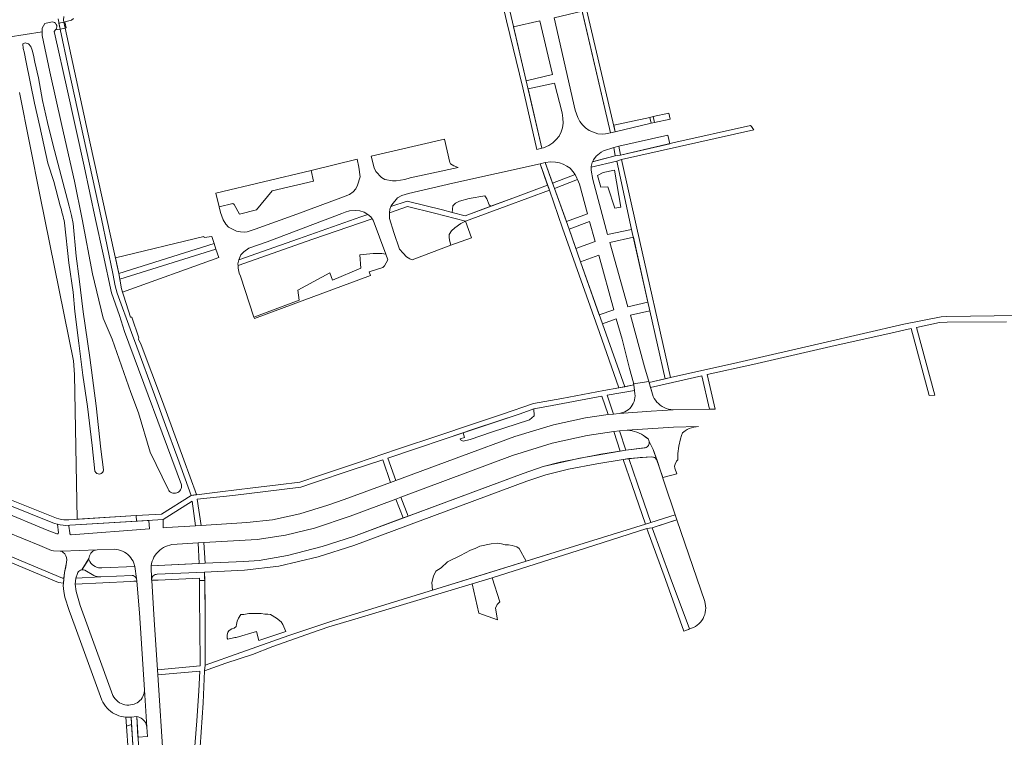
# Model space of a CAD drawing. Header units: metres. Extents: x 209813 to 223847, y 571801 to 587119.
# Tile 249 of 256: x 222998 to 223340, y 573034 to 573283. Entities that reach past the tile are written whole.
import ezdxf

# ---------------------------------------------------------------- set-up
doc = ezdxf.new("R2010")
doc.units = ezdxf.units.M
for name, color, linetype, lineweight in [('B-RO-GR-BEPLANTING_CULTUUR_BOSPLANTSOEN-GV', 8, 'Continuous', 0), ('B-RO-GR-BEPLANTING_CULTUUR_HEESTERS-GV', 8, 'Continuous', 0), ('B-RO-GR-GROENVOORZIENING-GV', 8, 'Continuous', 0), ('B-RO-OG-TERREIN_CULTUURSCHEIDING-GV', 8, 'Continuous', 0), ('B-RO-VH-VERHARDING_SIERBESTRATING-GV', 8, 'Continuous', 0), ('B-RO-VH-VERHARDING_STRAATBAKSTEEN-GV', 8, 'Continuous', 0), ('B-RO-VH-VERHARDING_TEGEL-GV', 8, 'Continuous', 0)]:
    doc.layers.add(name, color=color, linetype=linetype, lineweight=lineweight)

msp = doc.modelspace()

# ---------------------------------------------------------------- linework, layer by layer
at = {"layer": 'B-RO-GR-BEPLANTING_CULTUUR_BOSPLANTSOEN-GV', "flags": 128}
for points in [[(223067.747, 573218.029), (223072.537, 573219.179), (223072.91, 573218.764), (223074.761, 573215.463), (223080.732, 573217.012), (223086.104, 573223.571), (223100.479, 573226.94), (223099.687, 573230.575), (223066.599, 573222.714)], [(223148.65, 573216.06), (223153.159, 573214.921), (223162.043, 573218.189), (223161.466, 573218.739), (223160.657, 573220.74), (223159.996, 573221.814), (223154.554, 573220.889), (223151.197, 573219.963), (223149.807, 573219.269), (223148.881, 573218.344)], [(223148.195, 573204.665), (223155.432, 573207.226), (223153.317, 573213.044), (223151.682, 573212.218), (223149.587, 573210.648), (223148.481, 573209.638), (223147.686, 573208.405), (223147.625, 573207.175), (223147.806, 573206.011)], [(223120.252, 573194.158), (223119.793, 573195.39), (223124.596, 573196.941), (223125.22, 573197.526), (223126.353, 573199.583), (223125.617, 573201.585), (223124.221, 573201.844), (223121.185, 573201.776), (223116.56, 573201.302), (223116.985, 573196.674), (223107.077, 573192.541), (223106.159, 573195.124), (223095.066, 573189.045), (223095.509, 573185.545), (223079.833, 573179.694), (223080.026, 573179.191)], [(223174.371, 573094.926), (223171.941, 573099.342), (223171.126, 573099.952), (223169.498, 573100.359), (223168.276, 573100.562), (223167.055, 573100.562), (223165.834, 573100.969), (223164.409, 573101.173), (223162.169, 573100.969), (223158.302, 573100.156), (223156.673, 573099.342), (223155.045, 573098.732), (223151.584, 573096.901), (223147.106, 573094.664), (223144.866, 573092.63), (223143.034, 573091.41), (223142.22, 573089.783), (223141.609, 573087.545), (223141.83, 573084.898)]]:
    msp.add_lwpolyline(points, close=True, dxfattribs=at)
at = {"layer": 'B-RO-GR-BEPLANTING_CULTUUR_HEESTERS-GV', "flags": 128}
for points in [[(223198.606, 573233.957), (223205.335, 573235.721), (223204.787, 573238.625), (223201.208, 573237.423), (223200.398, 573236.974), (223198.69, 573235.581), (223197.713, 573234.365), (223197.37, 573233.633)], [(223032.918, 573194.853), (223066.016, 573205.236), (223065.225, 573207.744), (223062.582, 573207.394), (223062.426, 573207.741), (223031.735, 573200.24)], [(223066.613, 573203.345), (223033.206, 573192.863), (223033.838, 573189.475), (223034.171, 573188.351), (223067.583, 573200.444)], [(223152.506, 573139.528), (223152.975, 573137.934), (223151.501, 573137.382), (223151.593, 573137.106), (223152.514, 573136.646), (223154.908, 573137.198), (223162.368, 573139.682), (223175.537, 573144.007), (223177.195, 573145.387), (223177.025, 573147.871), (223172.287, 573146.149)], [(223018.018, 573088.983), (223026.614, 573089.498), (223025.377, 573089.606), (223024.774, 573089.759), (223024.191, 573089.975), (223021.05, 573091.778), (223020.683, 573091.887), (223020.302, 573091.919), (223019.922, 573091.875), (223019.558, 573091.755), (223019.226, 573091.565), (223018.939, 573091.312), (223018.709, 573091.007), (223018.544, 573090.661)], [(223037.331, 573038.158), (223037.155, 573040.808), (223035.391, 573040.775), (223035.605, 573037.591)], [(223039.557, 573033.802), (223042.897, 573034.011), (223042.654, 573037.298), (223042.378, 573038.355), (223042.141, 573038.849), (223041.844, 573039.308), (223041.491, 573039.727), (223041.088, 573040.097), (223040.641, 573040.413), (223040.158, 573040.67), (223039.646, 573040.863), (223039.113, 573040.99)]]:
    msp.add_lwpolyline(points, close=True, dxfattribs=at)
at = {"layer": 'B-RO-GR-GROENVOORZIENING-GV', "flags": 128}
for points in [[(223224.418, 573248.488), (223223.958, 573250.548), (223218.451, 573249.332), (223218.897, 573247.267)], [(223217.804, 573247.025), (223217.321, 573249.082), (223204.778, 573246.312), (223205.302, 573244.087)], [(223155.657, 573087.043), (223157.971, 573076.894), (223164.461, 573074.52), (223163.67, 573078.635), (223164.263, 573079.862), (223165.253, 573080.812), (223162.554, 573089.185)]]:
    msp.add_lwpolyline(points, close=True, dxfattribs=at)
at = {"layer": 'B-RO-OG-TERREIN_CULTUURSCHEIDING-GV', "flags": 128}
for points in [[(223184.068, 573283.688), (223191.418, 573251.557), (223192.333, 573249.023), (223193.018, 573247.649), (223193.889, 573246.436), (223194.94, 573245.432), (223196.229, 573244.542), (223199.204, 573243.379), (223200.779, 573243.294), (223201.95, 573243.377), (223203.661, 573243.656), (223193.825, 573285.9)], [(223174.388, 573261.783), (223183.508, 573263.941), (223179.146, 573282.56), (223170.027, 573280.493)], [(223175.054, 573258.925), (223179.861, 573238.345), (223180.378, 573238.469), (223182.281, 573239.29), (223183.634, 573240.268), (223184.827, 573241.431), (223185.776, 573242.577), (223186.505, 573244.051), (223186.949, 573245.406), (223187.173, 573247.089), (223187.153, 573248.755), (223186.873, 573250.648), (223184.202, 573260.978)], [(223120.53, 573235.583), (223121.532, 573231.566), (223122.117, 573230.234), (223124.123, 573228.218), (223125.255, 573227.464), (223127.934, 573227.016), (223129.259, 573227.012), (223132.266, 573227.469), (223134.09, 573228.04), (223150.78, 573231.649), (223149.241, 573232.199), (223148.109, 573232.953), (223147.864, 573233.381), (223145.961, 573241.479)], [(223207.081, 573235.992), (223224.224, 573239.921), (223223.537, 573242.883), (223206.523, 573239.041)], [(223067.747, 573218.029), (223068.245, 573216.081), (223069.114, 573213.495), (223070.054, 573211.992), (223071.008, 573210.98), (223073.757, 573209.556), (223075.151, 573209.263), (223076.433, 573209.157), (223077.503, 573209.282), (223080.281, 573210.214), (223094.668, 573215.496), (223110.969, 573221.453), (223113.067, 573222.288), (223114.232, 573223.155), (223115.188, 573224.203), (223115.833, 573225.475), (223116.703, 573228.429), (223116.27, 573231.782), (223115.654, 573234.577), (223099.687, 573230.575), (223100.479, 573226.94), (223086.104, 573223.571), (223080.732, 573217.012), (223074.761, 573215.463), (223072.91, 573218.764), (223072.537, 573219.179)], [(223183.547, 573226.238), (223191.428, 573229.198), (223190.614, 573230.317), (223189.656, 573231.377), (223188.472, 573232.176), (223187.2, 573232.822), (223185.943, 573233.272), (223184.549, 573233.566), (223182.974, 573233.651), (223180.989, 573233.349)], [(223196.977, 573230.74), (223197.484, 573227.468), (223202.644, 573208.349), (223210.996, 573210.164), (223205.808, 573233.891), (223196.941, 573231.813)], [(223127.4, 573218.091), (223132.993, 573219.969), (223145.271, 573216.914), (223148.65, 573216.06), (223148.881, 573218.344), (223149.807, 573219.269), (223151.197, 573219.963), (223154.554, 573220.889), (223159.996, 573221.814), (223160.657, 573220.74), (223161.466, 573218.739), (223162.043, 573218.189), (223170.652, 573221.355), (223181.831, 573225.528), (223179.251, 573232.976), (223148.927, 573226.244), (223133.489, 573222.652), (223131.137, 573221.947), (223129.725, 573221.111), (223127.688, 573218.712)], [(223205.19, 573217.591), (223202.699, 573224.964), (223200.285, 573224.83), (223199.195, 573228.838), (223201.161, 573229.888), (223204.995, 573230.686), (223207.214, 573217.863)], [(223192.191, 573227.503), (223184.214, 573224.422), (223188.33, 573212.963), (223195.659, 573215.565), (223192.893, 573225.819)], [(223114.931, 573216.732), (223113.025, 573216.646), (223111.536, 573216.198), (223110.396, 573215.676), (223084.46, 573205.899), (223078.001, 573203.629), (223076.275, 573202.379), (223075.274, 573201.278), (223074.539, 573199.545), (223095.323, 573206.912), (223117.003, 573214.475), (223119.345, 573215.327), (223118.158, 573216.175), (223116.607, 573216.605)], [(223148.195, 573204.665), (223147.806, 573206.011), (223147.625, 573207.175), (223147.686, 573208.405), (223148.481, 573209.638), (223149.587, 573210.648), (223151.682, 573212.218), (223153.317, 573213.044), (223142.551, 573215.839), (223133.169, 573218.167), (223126.893, 573215.965), (223126.945, 573213.952), (223128.37, 573209.051), (223130.38, 573203.343), (223131.623, 573201.876), (223132.834, 573200.687), (223133.97, 573199.884), (223134.778, 573199.549)], [(223120.934, 573213.852), (223100.241, 573206.72), (223074.309, 573197.582), (223074.374, 573196.655), (223074.638, 573195.006), (223075.111, 573193.862), (223079.833, 573179.694), (223095.509, 573185.545), (223095.066, 573189.045), (223106.159, 573195.124), (223107.077, 573192.541), (223116.985, 573196.674), (223116.56, 573201.302), (223121.185, 573201.776), (223124.221, 573201.844), (223125.617, 573201.585), (223121.25, 573213.353)], [(223196.369, 573212.962), (223189.324, 573210.196), (223191.62, 573203.476), (223198.296, 573205.906)], [(223209.72, 573183.309), (223216.67, 573184.844), (223211.606, 573207.437), (223203.416, 573205.614)], [(223199.572, 573201.231), (223193.202, 573198.843), (223199.726, 573180.453), (223204.776, 573182.176)], [(223211.734, 573156.125), (223211.631, 573156.908), (223210.288, 573161.851), (223207.663, 573172.029), (223205.646, 573179.118), (223200.829, 573177.344), (223208.635, 573155.486)], [(223217.057, 573156.955), (223222.683, 573158.235), (223217.345, 573181.833), (223210.559, 573180.341), (223215.506, 573162.452)], [(223218.198, 573152.913), (223218.495, 573152.179), (223218.863, 573151.478), (223219.298, 573150.817), (223219.796, 573150.202), (223220.353, 573149.639), (223220.962, 573149.134), (223221.618, 573148.691), (223222.315, 573148.316), (223223.045, 573148.011), (223223.802, 573147.779), (223224.578, 573147.623), (223225.366, 573147.545), (223238.077, 573147.765), (223235.341, 573159.323), (223217.548, 573155.217)], [(223152.506, 573139.528), (223146.59, 573137.532), (223135.534, 573133.874), (223126.372, 573130.763), (223129.082, 573122.974), (223152.209, 573131.55), (223170.42, 573138.268), (223183.841, 573142.236), (223194.985, 573144.716), (223202.817, 573145.848), (223200.608, 573152.26), (223181.52, 573148.621), (223177.025, 573147.871), (223177.195, 573145.387), (223175.537, 573144.007), (223162.368, 573139.682), (223154.908, 573137.198), (223152.514, 573136.646), (223151.593, 573137.106), (223151.501, 573137.382), (223152.975, 573137.934)], [(223211.993, 573154.162), (223202.513, 573152.595), (223204.75, 573146.047), (223206.627, 573146.24), (223207.988, 573146.543), (223208.634, 573146.806), (223209.247, 573147.14), (223209.819, 573147.541), (223210.342, 573148.003), (223210.81, 573148.521), (223211.218, 573149.088), (223211.559, 573149.697), (223211.83, 573150.341), (223212.027, 573151.01), (223212.148, 573151.698), (223212.191, 573152.395), (223212.156, 573153.092)], [(223207.07, 573133.171), (223204.763, 573140.009), (223195.555, 573138.583), (223183.445, 573135.903), (223169.667, 573131.598), (223130.839, 573117.158), (223133.39, 573110.595), (223173.286, 573125.432), (223180.3, 573127.785), (223193.018, 573130.74)], [(223215.402, 573134.285), (223215.747, 573134.347), (223216.075, 573134.47), (223216.375, 573134.652), (223216.637, 573134.886), (223216.851, 573135.164), (223217.011, 573135.476), (223217.11, 573135.813), (223217.146, 573136.161), (223217.118, 573136.511), (223217.03, 573136.837), (223216.886, 573137.143), (223216.691, 573137.419), (223215.841, 573138.108), (223215.142, 573138.6), (223214.408, 573139.038), (223213.642, 573139.417), (223212.849, 573139.736), (223212.033, 573139.993), (223211.201, 573140.186), (223210.355, 573140.315), (223209.503, 573140.378), (223206.775, 573140.18), (223208.984, 573133.443)], [(223217.971, 573131.126), (223210.034, 573130.541), (223212.997, 573121.798), (223217.684, 573108.389), (223226.167, 573111.027), (223222.432, 573122.047), (223219.841, 573129.879), (223219.242, 573130.698), (223218.957, 573130.888), (223218.644, 573131.025), (223218.312, 573131.105)], [(223127.277, 573122.305), (223124.542, 573130.131), (223113.6, 573126.503), (223100.477, 573122.122), (223096.114, 573120.601), (223072.485, 573117.692), (223060.162, 573116.457), (223061.511, 573107.359), (223077.343, 573108.371), (223086.305, 573109.275), (223095.741, 573111.385), (223105.527, 573114.39), (223111.119, 573116.313)], [(223141.83, 573084.898), (223141.609, 573087.545), (223142.22, 573089.783), (223143.034, 573091.41), (223144.866, 573092.63), (223147.106, 573094.664), (223151.584, 573096.901), (223155.045, 573098.732), (223156.673, 573099.342), (223158.302, 573100.156), (223162.169, 573100.969), (223164.409, 573101.173), (223165.834, 573100.969), (223167.055, 573100.562), (223168.276, 573100.562), (223169.498, 573100.359), (223171.126, 573099.952), (223171.941, 573099.342), (223174.371, 573094.926), (223192.666, 573100.627), (223215.758, 573107.748), (223211.148, 573121.184), (223208.078, 573130.251), (223198.907, 573128.782), (223189.061, 573126.841), (223181.243, 573124.884), (223174.591, 573122.694), (223114.562, 573100.371), (223102.131, 573096.476), (223088.516, 573093.203), (223076.595, 573091.819), (223062.71, 573091.144), (223062.845, 573080.941), (223062.85, 573074.961), (223062.912, 573058.837), (223075.265, 573063.176), (223091.944, 573069.083), (223107.588, 573074.292)], [(223011.381, 573104.386), (223011.556, 573104.389), (223011.717, 573104.457), (223011.842, 573104.58), (223011.912, 573104.74), (223011.653, 573107.737), (223010.541, 573108.073), (222985.436, 573118.041), (222965.869, 573114.064), (222966.502, 573110.544), (222982.239, 573113.606), (222984.422, 573113.87), (222985.522, 573113.885), (222986.62, 573113.822), (222987.711, 573113.682), (222988.789, 573113.466), (222989.85, 573113.173), (222990.886, 573112.806), (222991.895, 573112.367), (223008.021, 573105.732)], [(223049.62, 573106.599), (223059.575, 573107.226), (223058.371, 573115.767), (223048.305, 573109.372), (223048.353, 573106.513)], [(223131.681, 573109.959), (223129.066, 573116.499), (223113.218, 573110.603), (223100.9, 573106.438), (223090.794, 573103.918), (223080.895, 573102.516), (223062.426, 573101.381), (223062.874, 573094.183), (223076.276, 573094.811), (223081.662, 573095.2), (223091.496, 573096.872), (223103.54, 573100.02), (223114.394, 573103.525)], [(223015.575, 573107.142), (223015.833, 573104.744), (223015.912, 573104.482), (223016.007, 573104.34), (223016.394, 573104.084), (223043.547, 573106.189), (223043.366, 573109.07), (223015.884, 573107.385), (223015.55, 573107.376)], [(223224.847, 573108.657), (223218.152, 573106.519), (223224.424, 573089.37), (223231.059, 573071.393), (223231.791, 573071.614), (223232.497, 573071.909), (223233.169, 573072.274), (223233.8, 573072.706), (223234.383, 573073.201), (223234.913, 573073.753), (223235.383, 573074.356), (223235.789, 573075.004), (223236.127, 573075.69), (223236.392, 573076.408), (223236.583, 573077.148), (223236.697, 573077.904), (223236.733, 573078.668), (223236.69, 573079.432), (223236.372, 573080.926), (223226.754, 573109.293)], [(223060.832, 573094.098), (223060.406, 573101.261), (223051.339, 573100.684), (223050.566, 573100.535), (223049.81, 573100.315), (223049.078, 573100.025), (223048.376, 573099.668), (223047.711, 573099.247), (223047.087, 573098.766), (223046.512, 573098.229), (223045.988, 573097.64), (223045.522, 573097.006), (223045.117, 573096.33), (223044.777, 573095.62), (223044.505, 573094.882), (223044.303, 573094.121), (223044.172, 573093.344)], [(223027.054, 573092.563), (223038.513, 573093.07), (223038.133, 573094.242), (223037.827, 573094.91), (223037.46, 573095.547), (223037.034, 573096.145), (223036.553, 573096.701), (223036.021, 573097.208), (223035.444, 573097.663), (223034.826, 573098.061), (223034.174, 573098.399), (223033.492, 573098.673), (223032.787, 573098.882), (223032.066, 573099.023), (223031.335, 573099.095), (223025.335, 573098.896), (223024.369, 573098.618), (223023.931, 573098.37), (223023.537, 573098.056), (223023.197, 573097.684), (223022.919, 573097.263), (223022.71, 573096.805), (223022.576, 573096.319), (223022.52, 573095.818), (223022.535, 573095.492), (223022.792, 573094.867), (223023.232, 573094.279), (223023.815, 573093.676), (223024.642, 573093.085), (223025.179, 573092.837), (223025.805, 573092.662)], [(223036.936, 573087.897), (223017.756, 573086.999), (223018.05, 573084.432), (223019.439, 573079.581), (223030.873, 573048.259), (223031.195, 573047.664), (223031.584, 573047.11), (223032.036, 573046.607), (223032.545, 573046.16), (223033.102, 573045.777), (223033.7, 573045.461), (223034.332, 573045.218), (223034.988, 573045.052), (223035.659, 573044.963), (223036.335, 573044.955), (223037.605, 573045.107), (223038.187, 573045.257), (223038.749, 573045.473), (223039.282, 573045.753), (223039.778, 573046.093), (223040.232, 573046.489), (223040.637, 573046.935), (223040.987, 573047.424), (223041.278, 573047.951), (223041.505, 573048.508), (223041.667, 573049.088), (223041.783, 573050.284), (223040.125, 573076.982), (223039.161, 573088.001)], [(223044.308, 573088.237), (223045.097, 573076.413), (223045.278, 573072.796), (223046.328, 573057.21), (223061.097, 573058.547), (223061.052, 573072.697), (223060.885, 573081.235), (223060.878, 573088.993), (223046.519, 573088.338)], [(223081.557, 573067.41), (223080.743, 573070.461), (223073.618, 573068.427), (223073.211, 573068.427), (223070.768, 573067.817), (223070.565, 573068.224), (223070.565, 573069.24), (223070.768, 573070.257), (223071.175, 573070.868), (223072.193, 573071.478), (223073.007, 573071.681), (223073.618, 573072.291), (223073.822, 573072.901), (223074.025, 573074.122), (223074.432, 573075.139), (223075.247, 573076.359), (223076.264, 573076.359), (223078.097, 573076.766), (223082.371, 573076.766), (223083.593, 573076.562), (223084.611, 573076.562), (223085.629, 573076.359), (223087.664, 573075.139), (223089.293, 573073.918), (223089.903, 573072.901), (223090.514, 573071.274), (223090.921, 573070.461)], [(223060.445, 572994.459), (223059.577, 573005.429), (223058.618, 573018.692), (223058.513, 573020.584), (223058.874, 573024.872), (223059.936, 573039.49), (223060.646, 573049.955), (223060.985, 573056.715), (223046.429, 573055.484), (223048.474, 573025.106), (223050.768, 572990.548), (223060.7, 572991.364)]]:
    msp.add_lwpolyline(points, close=True, dxfattribs=at)
for points in [[(222994.483, 573276.891), (223006.272, 573278.764), (223006.254, 573280.058), (223007.168, 573281.692), (223009.77, 573282.253)], [(223012.484, 573279.751), (223011.872, 573283.273)], [(223013.816, 573284.074), (223013.711, 573282.791), (223013.789, 573282.131), (223014.302, 573280.1), (223014.6, 573280.161), (223014.189, 573282.27), (223016.506, 573282.793), (223017.147, 573283.426)], [(222998.353, 573257.742), (223005.625, 573221.536), (223017.198, 573164.488), (223017.534, 573159.803), (223018.398, 573109.48), (223038.868, 573110.742), (223047.729, 573111.289), (223057.982, 573117.719), (223053.408, 573130.618), (223049.152, 573142.158), (223045.325, 573152.683), (223039.182, 573169.356), (223037.259, 573174.369), (223032.324, 573187.995), (223031.65, 573190.596), (223030.859, 573194.855), (223026.918, 573213.848), (223015.43, 573266.093), (223012.484, 573279.751), (223010.928, 573279.504), (223010.502, 573278.936), (223010.755, 573277.434), (223014.829, 573259.333), (223020.872, 573232.103), (223024.778, 573213.599), (223027.49, 573201.58), (223030.302, 573188.186), (223033.109, 573180.31), (223034.847, 573174.739), (223054.655, 573121.434), (223054.694, 573120.994), (223054.655, 573120.554), (223054.538, 573120.128), (223054.347, 573119.73), (223054.089, 573119.372), (223053.771, 573119.065), (223053.404, 573118.82), (223052.999, 573118.644), (223052.569, 573118.542), (223052.128, 573118.519), (223051.69, 573118.574), (223051.269, 573118.706), (223050.877, 573118.91), (223050.528, 573119.181), (223050.233, 573119.509), (223050.001, 573119.885), (223043.81, 573132.829), (223039.702, 573146.499), (223037.032, 573153.563), (223030.628, 573172.087), (223027.441, 573179.363), (223023.804, 573194.749), (223020.212, 573213.668), (223017.563, 573226.868), (223013.106, 573246.217), (223008.992, 573264.903), (223006.29, 573277.461), (223006.272, 573278.764)], [(223011.085, 573279.713), (223010.928, 573279.504)], [(223000, 573271.79), (222999.69, 573273.023), (222999.531, 573274.581), (223000.34, 573274.933), (223001.493, 573274.573), (223002.294, 573273.649), (223002.826, 573272.362), (223003.292, 573270.63), (223003.705, 573268.256), (223004.976, 573262.756), (223006.413, 573254.914), (223008.125, 573247.336), (223009.987, 573239.72), (223012.867, 573228.792), (223015.626, 573218.199), (223016.488, 573215.023), (223017.033, 573212.169), (223018.028, 573200.863), (223019.123, 573192.996), (223020.567, 573181.575), (223022.877, 573165.685), (223025.05, 573148.888), (223026.609, 573133.79), (223027.597, 573126.637)], [(223012.477, 573218.369), (223010.315, 573226.748), (223008.247, 573233.124), (223005.48, 573245.916), (223003.586, 573253.978), (223000.763, 573268.244), (223000, 573271.79)], [(223024.608, 573126.244), (223023.595, 573135.148), (223022.026, 573148.63), (223020.429, 573159.51), (223019.067, 573170.599), (223017.669, 573181.664), (223016.998, 573188.384), (223015.594, 573198.533), (223014.072, 573212.45)], [(222985.956, 573100.45), (223013.302, 573089.044), (223013.829, 573089.003), (223014.006, 573090.986), (223014.641, 573093.852), (223014.751, 573094.617), (223014.792, 573095.41), (223014.682, 573096.163), (223014.532, 573096.764), (223014.092, 573097.47), (223013.589, 573097.987), (223013.088, 573098.381), (223012.475, 573098.355), (223010.264, 573098.523), (223009.501, 573098.692), (223005.411, 573100.35), (222988.356, 573107.348)]]:
    msp.add_lwpolyline(points, dxfattribs=at)
at = {"layer": 'B-RO-OG-TERREIN_CULTUURSCHEIDING-GV'}
for points in [[(223009.77, 573282.253, -0.6004501), (223011.085, 573279.713)], [(223014.072, 573212.45, 0.0312191), (223012.477, 573218.369)], [(223027.597, 573126.637, -0.827447), (223024.608, 573126.244)]]:
    msp.add_lwpolyline(points, format="xyb", dxfattribs=at)
at = {"layer": 'B-RO-VH-VERHARDING_SIERBESTRATING-GV', "flags": 128}
msp.add_lwpolyline([(223218.451, 573249.332), (223217.321, 573249.082), (223217.804, 573247.025), (223218.897, 573247.267)], close=True, dxfattribs=at)
at = {"layer": 'B-RO-VH-VERHARDING_STRAATBAKSTEEN-GV', "flags": 128}
msp.add_lwpolyline([(223037.888, 573029.463), (223037.331, 573038.158), (223035.605, 573037.591), (223036.136, 573029.351)], close=True, dxfattribs=at)
at = {"layer": 'B-RO-VH-VERHARDING_TEGEL-GV', "flags": 128}
for points in [[(223187.03, 573315.077), (223193.139, 573288.845), (223203.661, 573243.656), (223205.302, 573244.087), (223195.323, 573286.502), (223191.114, 573305.819), (223188.905, 573315.424)], [(223014.302, 573280.1), (223013.789, 573282.131), (223012.123, 573281.83), (223012.484, 573279.751)], [(223252.248, 573246.293), (223225.321, 573240.173), (223207.081, 573235.992)], [(223207.487, 573234.402), (223253.385, 573244.765)], [(223205.335, 573235.721), (223197.37, 573233.633), (223197.254, 573233.387), (223196.934, 573232.042), (223196.941, 573231.813), (223205.808, 573233.891)], [(223345.183, 573180.236), (223320.476, 573179.901), (223318.449, 573179.804), (223305.532, 573177.208), (223277.538, 573170.755), (223247.89, 573163.974), (223224.554, 573158.745), (223217.057, 573156.955), (223217.548, 573155.217), (223235.341, 573159.323), (223238.077, 573147.765), (223240.049, 573147.763), (223237.211, 573159.781), (223253.071, 573163.274), (223280.203, 573169.466), (223301.525, 573174.271), (223308.039, 573175.687), (223314.35, 573152.423), (223316.333, 573152.599), (223309.949, 573176.102), (223317.97, 573177.86), (223320.625, 573177.961), (223341.246, 573178.007)], [(223039.096, 573108.808), (223048.305, 573109.372), (223058.371, 573115.767), (223059.575, 573107.226), (223061.511, 573107.359), (223060.162, 573116.457), (223072.485, 573117.692), (223096.114, 573120.601), (223100.477, 573122.122), (223113.6, 573126.503), (223124.542, 573130.131), (223127.277, 573122.305), (223129.082, 573122.974), (223126.372, 573130.763), (223135.534, 573133.874), (223146.59, 573137.532), (223156.458, 573140.861), (223172.287, 573146.149), (223177.025, 573147.871), (223181.52, 573148.621), (223200.608, 573152.26), (223202.817, 573145.848), (223204.75, 573146.047), (223202.513, 573152.595), (223211.993, 573154.162), (223211.734, 573156.125), (223206.572, 573155.152), (223201.369, 573154.238), (223186.725, 573151.39), (223176.957, 573149.671), (223166.128, 573146.044), (223155.069, 573142.341), (223144.371, 573138.705), (223129.649, 573133.842), (223115.463, 573128.99), (223102.618, 573124.726), (223095.767, 573122.372), (223088.264, 573121.5), (223079.391, 573120.443), (223068.072, 573118.958), (223057.982, 573117.719), (223047.729, 573111.289), (223038.868, 573110.742)], [(223217.118, 573136.511), (223217.146, 573136.161), (223217.11, 573135.813), (223217.011, 573135.476), (223216.851, 573135.164), (223216.637, 573134.886), (223216.375, 573134.652), (223216.075, 573134.47), (223215.747, 573134.347), (223208.984, 573133.443), (223200.292, 573132.1), (223186.141, 573129.272), (223180.3, 573127.785), (223173.286, 573125.432), (223114.394, 573103.525), (223103.54, 573100.02), (223091.496, 573096.872), (223081.662, 573095.2), (223076.276, 573094.811), (223062.874, 573094.183), (223044.172, 573093.344), (223044.291, 573088.522)], [(223062.71, 573091.144), (223076.595, 573091.819), (223088.516, 573093.203), (223102.131, 573096.476), (223114.562, 573100.371), (223174.591, 573122.694), (223181.243, 573124.884), (223189.061, 573126.841), (223198.907, 573128.782), (223208.078, 573130.251), (223213.981, 573130.948), (223217.971, 573131.126), (223218.312, 573131.105), (223218.644, 573131.025), (223218.957, 573130.888), (223219.242, 573130.698), (223219.841, 573129.879), (223218.454, 573133.673)], [(222985.436, 573118.041), (223010.541, 573108.073), (223011.653, 573107.737), (223012.584, 573107.538), (223013.527, 573107.408), (223014.476, 573107.348), (223015.884, 573107.385), (223039.096, 573108.808), (223038.868, 573110.742), (223015.499, 573109.301), (223014.645, 573109.267), (223013.791, 573109.307), (223012.944, 573109.421), (223012.11, 573109.608), (223011.295, 573109.866), (222985.627, 573120.046)], [(223218.152, 573106.519), (223226.754, 573109.293), (223226.167, 573111.027), (223217.684, 573108.389)], [(223215.758, 573107.748), (223192.666, 573100.627), (223173.974, 573094.802), (223153.865, 573088.617), (223107.588, 573074.292), (223091.944, 573069.083), (223075.265, 573063.176), (223062.912, 573058.837), (223062.65, 573056.789), (223070.049, 573059.509), (223079.382, 573062.55), (223086.38, 573065.252), (223099.77, 573070.069), (223105.789, 573072.16), (223114.894, 573074.774), (223155.657, 573087.043), (223162.554, 573089.185), (223194.965, 573099.403), (223216.333, 573106.229)], [(222932.801, 573087.997), (222974.222, 573096.176), (222985.67, 573098.468), (223011.953, 573087.537), (223013.635, 573087.35), (223013.829, 573089.003), (223013.302, 573089.044), (222985.956, 573100.45), (222969.304, 573097.187), (222967.848, 573104.642), (222965.959, 573104.27), (222967.405, 573096.811), (222932.529, 573089.897)], [(223018.018, 573088.983), (223018.544, 573090.661), (223018.709, 573091.007), (223018.939, 573091.312), (223019.226, 573091.565), (223019.558, 573091.755), (223020.004, 573091.884), (223022.52, 573095.818), (223022.576, 573096.319), (223022.71, 573096.805), (223022.919, 573097.263), (223023.197, 573097.684), (223023.537, 573098.056), (223023.931, 573098.37), (223024.369, 573098.618), (223025.335, 573098.896), (223013.088, 573098.381), (223013.589, 573097.987), (223014.092, 573097.47), (223014.532, 573096.764), (223014.682, 573096.163), (223014.792, 573095.41), (223014.751, 573094.617), (223014.456, 573092.924), (223014.006, 573090.986), (223013.635, 573087.35), (223013.582, 573086.455), (223013.745, 573084.436), (223014.157, 573082.477), (223015.656, 573077.858), (223017.768, 573072.113), (223027.012, 573046.703), (223027.368, 573045.952), (223027.787, 573045.235), (223028.265, 573044.555), (223028.8, 573043.919), (223029.386, 573043.33), (223030.021, 573042.794), (223030.699, 573042.314), (223031.416, 573041.894), (223032.166, 573041.536), (223032.944, 573041.243), (223033.744, 573041.018), (223034.56, 573040.861), (223035.391, 573040.775), (223037.155, 573040.808)], [(223039.047, 573088.891), (223038.513, 573093.07), (223027.054, 573092.563), (223025.805, 573092.662), (223025.179, 573092.837), (223024.642, 573093.085), (223023.815, 573093.676), (223023.232, 573094.279), (223022.792, 573094.867), (223022.535, 573095.492), (223022.527, 573095.669), (223020.004, 573091.884), (223020.302, 573091.919), (223020.683, 573091.887), (223021.05, 573091.778), (223024.191, 573089.975), (223024.774, 573089.759), (223025.377, 573089.606), (223026.614, 573089.498)], [(223039.113, 573040.99), (223039.646, 573040.863), (223040.158, 573040.67), (223040.641, 573040.413), (223041.088, 573040.097), (223041.491, 573039.727), (223041.844, 573039.308), (223042.141, 573038.849), (223042.378, 573038.355), (223042.654, 573037.298), (223041.783, 573050.284), (223041.667, 573049.088), (223041.505, 573048.508), (223041.278, 573047.951), (223040.987, 573047.424), (223040.637, 573046.935), (223040.232, 573046.489), (223039.778, 573046.093), (223039.282, 573045.753), (223038.749, 573045.473), (223038.187, 573045.257), (223037.605, 573045.107), (223037.008, 573045.026), (223036.335, 573044.955), (223035.659, 573044.963), (223034.988, 573045.052), (223034.332, 573045.218), (223033.7, 573045.461), (223033.102, 573045.777), (223032.545, 573046.16), (223032.036, 573046.607), (223031.584, 573047.11), (223031.195, 573047.664), (223030.873, 573048.259), (223019.439, 573079.581), (223018.05, 573084.432), (223017.756, 573086.999)], [(223060.879, 573088.226), (223060.885, 573081.235), (223061.052, 573072.697), (223061.097, 573058.547), (223046.328, 573057.21), (223046.429, 573055.484), (223060.985, 573056.715), (223060.646, 573049.955), (223059.936, 573039.49), (223058.874, 573024.872)], [(223062.912, 573058.837), (223062.85, 573074.961), (223062.749, 573088.226)], [(223061.115, 573030.435), (223062.177, 573045.771), (223062.65, 573056.789)]]:
    msp.add_lwpolyline(points, dxfattribs=at)
for points in [[(223178.11, 573237.925), (223179.861, 573238.345), (223168.024, 573289.084), (223163.077, 573310.784), (223161.154, 573310.248), (223167.597, 573282.631), (223173.218, 573259.294)], [(223059.842, 573118.042), (223055.526, 573130.079), (223048.054, 573150.4), (223040.677, 573170.086), (223039.731, 573171.993), (223039.892, 573172.495), (223037.377, 573179.624), (223036.984, 573179.645), (223033.838, 573189.475), (223032.918, 573194.853), (223022.868, 573240.63), (223014.302, 573280.1), (223012.484, 573279.751), (223015.43, 573266.093), (223026.918, 573213.848), (223030.859, 573194.855), (223031.65, 573190.596), (223032.324, 573187.995), (223037.259, 573174.369), (223039.182, 573169.356), (223045.325, 573152.683), (223049.152, 573142.158), (223053.408, 573130.618), (223057.982, 573117.719)], [(223207.081, 573235.992), (223206.523, 573239.041), (223204.787, 573238.625), (223205.335, 573235.721)], [(223206.572, 573155.152), (223208.635, 573155.486), (223200.829, 573177.344), (223193.202, 573198.843), (223189.324, 573210.196), (223184.214, 573224.422), (223180.989, 573233.349), (223179.251, 573232.976), (223182.443, 573223.806), (223187.008, 573210.546), (223199.839, 573174.371)], [(223217.345, 573181.833), (223222.683, 573158.235), (223224.554, 573158.745), (223212.85, 573210.557), (223207.487, 573234.402), (223205.808, 573233.891), (223210.996, 573210.164)], [(223191.428, 573229.198), (223183.547, 573226.238), (223184.214, 573224.422), (223192.191, 573227.503), (223192.003, 573228.012)], [(223148.65, 573216.06), (223145.271, 573216.914), (223132.993, 573219.969), (223127.4, 573218.091), (223127.007, 573217.242), (223126.893, 573215.965), (223133.169, 573218.167), (223142.551, 573215.839), (223153.317, 573213.044), (223167.443, 573218.186), (223182.443, 573223.806), (223181.831, 573225.528), (223170.652, 573221.355), (223153.159, 573214.921)], [(223074.309, 573197.582), (223100.241, 573206.72), (223120.934, 573213.852), (223120.477, 573214.574), (223119.345, 573215.327), (223117.003, 573214.475), (223095.323, 573206.912), (223074.539, 573199.545), (223074.264, 573198.216)], [(223032.918, 573194.853), (223033.206, 573192.863), (223066.613, 573203.345), (223066.016, 573205.236)], [(223211.734, 573156.125), (223212.156, 573153.092), (223212.191, 573152.395), (223212.148, 573151.698), (223212.027, 573151.01), (223211.83, 573150.341), (223211.559, 573149.697), (223211.218, 573149.088), (223210.81, 573148.521), (223210.342, 573148.003), (223209.819, 573147.541), (223209.247, 573147.14), (223208.634, 573146.806), (223207.988, 573146.543), (223206.627, 573146.24), (223217.807, 573147.051), (223225.366, 573147.545), (223224.578, 573147.623), (223223.802, 573147.779), (223223.045, 573148.011), (223222.315, 573148.316), (223221.618, 573148.691), (223220.962, 573149.134), (223220.353, 573149.639), (223219.796, 573150.202), (223219.298, 573150.817), (223218.863, 573151.478), (223218.495, 573152.179), (223218.198, 573152.913), (223216.947, 573157.345), (223211.686, 573156.487)], [(223226.714, 573125.218), (223226.038, 573127.208), (223225.936, 573127.971), (223226.092, 573128.665), (223226.542, 573129.634), (223227.054, 573130.082), (223227.062, 573132.375), (223227.353, 573134.917), (223227.932, 573137.41), (223228.327, 573138.627), (223228.389, 573138.918), (223228.494, 573139.196), (223228.641, 573139.454), (223229.562, 573140.221), (223230.271, 573140.629), (223231.011, 573140.976), (223231.779, 573141.258), (223232.567, 573141.474), (223234.185, 573141.703), (223225.527, 573141.504), (223209.503, 573140.378), (223210.355, 573140.315), (223211.201, 573140.186), (223212.033, 573139.993), (223212.849, 573139.736), (223213.642, 573139.417), (223214.408, 573139.038), (223215.142, 573138.6), (223216.209, 573137.823), (223216.691, 573137.419), (223216.886, 573137.143), (223217.03, 573136.837), (223217.118, 573136.511), (223218.454, 573133.673), (223221.78, 573124.019)], [(223204.763, 573140.009), (223207.07, 573133.171), (223208.984, 573133.443), (223206.775, 573140.18)], [(223208.078, 573130.251), (223211.148, 573121.184), (223215.758, 573107.748), (223217.684, 573108.389), (223212.997, 573121.798), (223210.034, 573130.541)], [(223133.39, 573110.595), (223130.839, 573117.158), (223129.066, 573116.499), (223131.681, 573109.959)], [(223231.059, 573071.393), (223224.424, 573089.37), (223218.152, 573106.519), (223216.333, 573106.229), (223222.76, 573088.534), (223229.186, 573070.673), (223230.743, 573071.236)], [(223060.406, 573101.261), (223060.832, 573094.098), (223062.874, 573094.183), (223062.426, 573101.381)], [(223039.154, 573088.054), (223039.047, 573088.891), (223038.837, 573089.227), (223038.564, 573089.514), (223038.24, 573089.742), (223037.877, 573089.901), (223037.489, 573089.984), (223026.614, 573089.498), (223018.018, 573088.983), (223017.756, 573086.999), (223036.936, 573087.897)], [(223044.303, 573088.324), (223046.519, 573088.338), (223060.878, 573088.993), (223060.879, 573088.226), (223062.749, 573088.226), (223062.71, 573091.144), (223046.221, 573090.399), (223045.853, 573090.358), (223045.5, 573090.249), (223045.173, 573090.075), (223044.884, 573089.843), (223044.644, 573089.561), (223044.462, 573089.239), (223044.342, 573088.889), (223044.291, 573088.522)], [(223039.837, 573029.561), (223039.113, 573040.99), (223037.155, 573040.808), (223037.888, 573029.463), (223039.312, 573008.206), (223041.316, 573008.338)]]:
    msp.add_lwpolyline(points, close=True, dxfattribs=at)
at = {"layer": 'B-RO-VH-VERHARDING_TEGEL-GV'}
msp.add_lwpolyline([(223253.385, 573244.765, 0.0745533), (223252.248, 573246.293)], format="xyb", dxfattribs=at)

doc.saveas('drawing.dxf')
